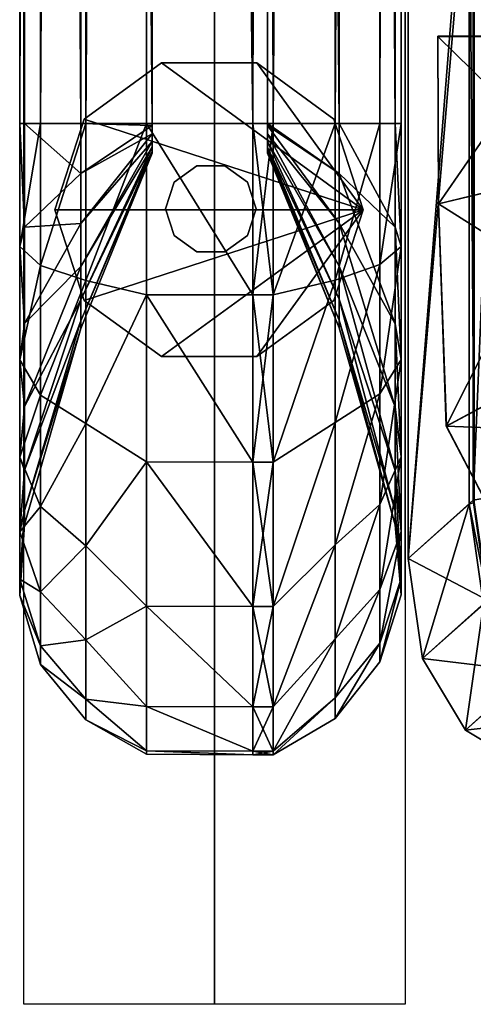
# Model space of a CAD drawing. Header units: inches. Extents: x -211 to 145, y -42 to 108.
# Tile 40 of 222: x -130.4 to -128.84, y 73.25 to 76.63. Entities that reach past the tile are written whole.
import ezdxf

# ---------------------------------------------------------------- set-up
doc = ezdxf.new("R2010")
doc.units = ezdxf.units.IN
doc.header["$MEASUREMENT"] = 0
for name, color, linetype in [('A-FURN', 7, 'Continuous'), ('A-FURN-P-SEAT', 2, 'Continuous'), ('A-FURN-P-SEAT-T', 2, 'Continuous')]:
    doc.layers.add(name, color=color, linetype=linetype)
for name, color, linetype, true_color in [('CET color Grey57', 7, 'Continuous', 0x91938e), ('CET color Grey62', 7, 'Continuous', 0x9e9f9a), ('CET color Grey65', 7, 'Continuous', 0xa4a5aa), ('CET color Grey71', 7, 'Continuous', 0xb6b6b6)]:
    doc.layers.add(name, color=color, linetype=linetype, true_color=true_color)
doc.styles.add('Arial', font='arial.ttf')

# ---------------------------------------------------------------- blocks, each defined once
blk = doc.blocks.new('*C25')
at = {"layer": 'A-FURN-P-SEAT', "linetype": 'Continuous'}
for points in [[(-23.8809, 15.5595), (-23.8809, -17.01), (-24.5374, -17.01), (-24.5374, -17.01), (-24.5374, 16.216)], [(-23.8809, 15.5595), (-23.8809, -17.01), (-24.5374, -17.01), (-24.5374, -17.01), (-24.5374, 16.216)], [(-23.2244, 14.903), (-23.2244, -17.01), (-23.8809, -17.01), (-23.8809, -17.01), (-23.8809, 15.5595)], [(-23.2244, 14.903), (-23.2244, -17.01), (-23.8809, -17.01), (-23.8809, -17.01), (-23.8809, 15.5595)]]:
    blk.add_lwpolyline(points, dxfattribs=at)
at = {"layer": 'A-FURN-P-SEAT-T', "linetype": 'Continuous', "style": 'Arial'}
blk.add_attdef('ITEXT', (-9.252, -17.2344), '', height=2.8, dxfattribs=at).dxf.unprotected_set("ltscale", 0)
blk = doc.blocks.new('*C47')
at = {"layer": 'CET color Grey57', "linetype": 'Continuous'}
mesh = blk.add_polyface(dxfattribs=at)
corners = [(-24.3419, -13.9786, 48.4445), (-24.0954, -13.9786, 47.8405), (-24.0954, -13.9857, 47.8389), (-24.3239, -13.9785, 49.7906), (-24.1157, -13.9785, 49.9092), (-24.1157, 14.817, 49.9083), (-24.3239, 14.817, 49.7896), (-23.7488, -13.9785, 49.911), (-23.7488, 14.817, 49.91), (-24.3419, 14.8169, 48.4435), (-24.0954, 14.8169, 47.8395), (-24.536, -13.9786, 49.1186), (-24.536, 14.817, 49.1176), (-24.552, -13.9786, 49.3628), (-24.552, 14.817, 49.3618), (-24.4802, -13.9786, 49.6001), (-24.4802, 14.817, 49.5991), (-24.0262, 15.4576, 49.9078), (-24.2439, 15.5182, 48.443), (-24.4304, 15.5726, 49.1171), (-24.3766, 15.5578, 49.5986), (-24.2264, 15.5149, 49.7892), (-24.0954, -13.9857, 2.5309), (-24.0954, -13.9786, 2.5294), (-24.3419, -13.9786, 1.9254), (-24.3239, -13.9785, 0.5793), (-24.3239, 14.817, 0.5803), (-24.1157, 14.817, 0.4616), (-24.1157, -13.9785, 0.4606), (-23.7488, 14.817, 0.4599), (-23.7488, -13.9785, 0.4589), (-24.0954, 14.8169, 2.5304), (-24.3419, 14.8169, 1.9264), (-24.536, 14.817, 1.2522), (-24.536, -13.9786, 1.2512), (-24.552, 14.817, 1.0081), (-24.552, -13.9786, 1.0071), (-24.4802, 14.817, 0.7708), (-24.4802, -13.9786, 0.7698), (-24.0262, 15.4576, 0.462), (-24.0071, 15.4495, 47.8391)]
mesh.append_faces([[corners[k] for k in face] for face in [(0, 1, 2, 0), (3, 4, 5, 3), (5, 6, 3, 5), (7, 8, 5, 7), (5, 4, 7, 5), (1, 0, 9, 1), (9, 10, 1, 9), (0, 11, 12, 0), (12, 9, 0, 12), (11, 13, 14, 11), (14, 12, 11, 14), (13, 15, 16, 13), (16, 14, 13, 16), (15, 3, 6, 15), (6, 16, 15, 6), (6, 5, 17, 6), (10, 9, 18, 10), (9, 12, 19, 9), (14, 16, 20, 14), (16, 6, 21, 16), (22, 23, 24, 22), (25, 26, 27, 25), (27, 28, 25, 27), (27, 29, 30, 27), (30, 28, 27, 30), (23, 31, 32, 23), (32, 24, 23, 32), (24, 32, 33, 24), (33, 34, 24, 33), (34, 33, 35, 34), (35, 36, 34, 35), (36, 35, 37, 36), (37, 38, 36, 37), (38, 37, 26, 38), (26, 25, 38, 26), (29, 27, 39, 29), (23, 22, 2, 23), (23, 2, 1, 23), (31, 10, 40, 31), (10, 31, 23, 10), (23, 1, 10, 23)]])
mesh = blk.add_polyface(dxfattribs=at)
corners = [(-23.6789, -13.9785, 49.9113), (-23.4655, -13.9785, 49.7858), (-23.4655, 14.817, 49.7848), (-23.6789, 14.817, 49.9103), (-23.3125, -13.9786, 49.5915), (-23.3125, 14.817, 49.5905), (-23.2391, -13.9786, 49.3609), (-23.2391, 14.817, 49.3599), (-23.2589, -13.9786, 49.1198), (-23.2588, 14.817, 49.1188), (-23.4526, -13.9786, 48.4415), (-23.4526, 14.8169, 48.4405), (-23.6984, -13.9786, 47.8405), (-23.6984, 14.8169, 47.8395), (-23.2542, 15.2357, 49.5903), (-23.1837, 15.2152, 49.3597), (-23.2027, 15.2203, 49.1185), (-23.3891, 15.273, 48.4402), (-23.6789, -13.9785, 0.4585), (-23.6789, 14.817, 0.4595), (-23.4655, 14.817, 0.585), (-23.4655, -13.9785, 0.584), (-23.3125, 14.817, 0.7793), (-23.3125, -13.9785, 0.7783), (-23.2391, 14.817, 1.01), (-23.2391, -13.9786, 1.009), (-23.2588, 14.817, 1.2511), (-23.2589, -13.9786, 1.2501), (-23.4526, 14.8169, 1.9294), (-23.4526, -13.9786, 1.9284), (-23.6984, 14.8169, 2.5304), (-23.6984, -13.9786, 2.5294), (-23.2542, 15.2357, 0.7796), (-23.1837, 15.2152, 1.0102), (-23.2027, 15.2204, 1.2513), (-23.7488, -13.9785, 49.911), (-23.7488, 14.817, 49.91), (-23.7488, 14.817, 0.4599), (-23.7488, -13.9785, 0.4589), (-23.6984, -13.9857, 2.5309), (-23.6984, -14.0805, 13.9132), (-23.6984, -13.9857, 47.8389), (-23.6984, -14.0145, 47.8295), (-23.6984, -14.0398, 47.813), (-23.6984, -14.0601, 47.7905)]
mesh.append_faces([[corners[k] for k in face] for face in [(0, 1, 2, 0), (0, 2, 3, 0), (1, 4, 5, 1), (1, 5, 2, 1), (4, 6, 7, 4), (4, 7, 5, 4), (6, 8, 9, 6), (6, 9, 7, 6), (8, 10, 11, 8), (8, 11, 9, 8), (10, 12, 13, 10), (10, 13, 11, 10), (2, 5, 14, 2), (5, 7, 15, 5), (7, 9, 16, 7), (9, 11, 17, 9), (18, 19, 20, 18), (18, 20, 21, 18), (21, 20, 22, 21), (21, 22, 23, 21), (23, 22, 24, 23), (23, 24, 25, 23), (25, 24, 26, 25), (25, 26, 27, 25), (27, 26, 28, 27), (27, 28, 29, 27), (29, 28, 30, 29), (29, 30, 31, 29), (20, 32, 22, 20), (22, 33, 24, 22), (24, 34, 26, 24), (35, 0, 3, 35), (35, 3, 36, 35), (37, 19, 18, 37), (37, 18, 38, 37), (13, 12, 31, 13), (13, 31, 30, 13), (39, 31, 40, 39), (12, 41, 42, 12), (12, 42, 43, 12), (12, 43, 44, 12)]])
mesh = blk.add_polyface(dxfattribs=at)
corners = [(-21.5314, -14.952, 12.1188), (-21.1728, -14.3777, 11.9261), (-21.3264, -14.2536, 11.9259), (-21.1723, -14.3783, 11.0353), (-21.5309, -14.9533, 10.8418), (-21.8121, -14.7262, 10.8414), (-21.3258, -14.2544, 11.0351), (-21.8127, -14.7247, 12.1184), (-21.4454, -14.0966, 11.9256), (-22.0312, -14.4363, 12.1179), (-21.0238, -13.8361, 11.6768), (-22.0305, -14.4379, 10.8409), (-21.4447, -14.0976, 11.0348), (-22.4419, -14.6766, 10.8975), (-23.11, -14.255, 11.2603), (-22.64, -14.1428, 10.8966), (-23.0834, -15.0197, 11.6974), (-22.6411, -14.1412, 12.0603), (-23.1105, -14.2544, 11.6964), (-22.4428, -14.6753, 12.0612), (-22.1774, -14.0341, 12.1173), (-21.5174, -13.8822, 11.9253), (-21.0387, -13.7689, 11.6767), (-22.1766, -14.036, 10.8403), (-21.5165, -13.8834, 11.0345), (-23.1123, -13.6784, 11.2595), (-22.7103, -13.6787, 10.8958), (-23.1128, -13.6777, 11.6955), (-22.7113, -13.6768, 12.0595), (-22.2355, -13.6778, 12.1166), (-21.5582, -13.6796, 11.9248), (-21.0419, -13.6822, 11.6764), (-21.0381, -13.7694, 11.2823), (-21.5573, -13.681, 11.034), (-22.2347, -13.6798, 10.8396)]
mesh.append_faces([[corners[k] for k in face] for face in [(0, 1, 2, 0), (3, 4, 5, 3), (3, 5, 6, 3), (7, 2, 8, 7), (7, 8, 9, 7), (2, 10, 8, 2), (6, 5, 11, 6), (6, 11, 12, 6), (13, 14, 15, 13), (16, 17, 18, 16), (19, 9, 20, 19), (19, 20, 17, 19), (9, 8, 21, 9), (9, 21, 20, 9), (8, 22, 21, 8), (12, 11, 23, 12), (12, 23, 24, 12), (11, 13, 15, 11), (11, 15, 23, 11), (15, 14, 25, 15), (15, 25, 26, 15), (14, 18, 27, 14), (14, 27, 25, 14), (18, 17, 28, 18), (18, 28, 27, 18), (17, 20, 29, 17), (17, 29, 28, 17), (20, 21, 30, 20), (20, 30, 29, 20), (21, 31, 30, 21), (32, 24, 33, 32), (24, 23, 34, 24), (24, 34, 33, 24), (23, 15, 26, 23), (23, 26, 34, 23)]])
mesh = blk.add_polyface(dxfattribs=at)
corners = [(-24.0954, -14.0805, 13.9132), (-24.3419, -14.6845, 13.9132), (-24.3419, -14.6845, 47.7315), (-24.0954, -14.0805, 47.7315), (-24.3419, -14.6581, 47.9173), (-24.0954, -14.074, 47.7636), (-24.3419, -14.5853, 48.0888), (-24.0954, -14.0601, 47.7905), (-24.3419, -14.4711, 48.2359), (-24.536, -14.9524, 48.7079), (-24.536, -14.6672, 48.9284), (-24.3419, -14.3229, 48.3488), (-24.1157, -14.5679, 49.891), (-24.3239, -14.5186, 49.7148), (-24.3239, -15.0104, 49.5061), (-24.536, -14.335, 49.0684), (-24.3419, -14.1508, 48.4199), (-24.552, -14.7919, 49.1383), (-24.552, -14.4017, 49.3032), (-24.4802, -14.4666, 49.5315), (-24.4802, -14.9131, 49.3423), (-24.1157, -13.9785, 49.9092), (-23.7488, -14.5684, 49.8927), (-23.7488, -13.9785, 49.911), (-24.552, -13.9786, 49.3628), (-24.4802, -13.9786, 49.6001), (-24.3239, -13.9785, 49.7906), (-24.3419, -14.6845, 2.6383), (-24.3419, -14.6581, 2.4526), (-24.0954, -14.0805, 2.6383), (-24.3419, -14.5853, 2.2811), (-24.0954, -14.074, 2.6062), (-24.3419, -14.4711, 2.134), (-24.0954, -14.0601, 2.5793), (-24.536, -14.9524, 1.662), (-24.3419, -14.3229, 2.0211), (-24.0954, -14.0398, 2.5569), (-24.536, -14.6672, 1.4415), (-24.1157, -14.5679, 0.4789), (-23.7488, -14.5684, 0.4772), (-23.7488, -15.1438, 0.632), (-24.3419, -14.1507, 1.9499), (-24.536, -14.335, 1.3015), (-24.552, -14.4017, 1.0666), (-24.552, -14.7919, 1.2316), (-24.4802, -14.4666, 0.8383), (-24.4802, -14.9131, 1.0275), (-24.3239, -14.5186, 0.6551), (-24.3239, -15.0104, 0.8637), (-24.1157, -13.9785, 0.4606)]
mesh.append_faces([[corners[k] for k in face] for face in [(0, 1, 2, 0), (2, 3, 0, 2), (3, 2, 4, 3), (4, 5, 3, 4), (5, 4, 6, 5), (6, 7, 5, 6), (7, 6, 8, 7), (8, 9, 10, 8), (10, 11, 8, 10), (12, 13, 14, 12), (11, 10, 15, 11), (15, 16, 11, 15), (10, 17, 18, 10), (18, 15, 10, 18), (19, 18, 17, 19), (13, 19, 20, 13), (13, 12, 21, 13), (22, 23, 21, 22), (21, 12, 22, 21), (15, 18, 24, 15), (18, 19, 25, 18), (19, 13, 26, 19), (27, 1, 0, 27), (28, 27, 29, 28), (30, 28, 31, 30), (32, 30, 33, 32), (30, 32, 34, 30), (35, 32, 36, 35), (32, 35, 37, 32), (37, 34, 32, 37), (38, 39, 40, 38), (35, 41, 42, 35), (42, 37, 35, 42), (37, 42, 43, 37), (43, 44, 37, 43), (44, 43, 45, 44), (45, 46, 44, 45), (46, 45, 47, 46), (47, 48, 46, 47), (49, 38, 47, 49), (39, 38, 49, 39)]])
mesh = blk.add_polyface(dxfattribs=at)
corners = [(-24.3419, -14.4711, 48.2359), (-24.0954, -14.0398, 47.813), (-24.0954, -14.0601, 47.7905), (-24.3419, -14.3229, 48.3488), (-24.0954, -14.0145, 47.8295), (-24.3419, -14.1508, 48.4199), (-24.0954, -13.9857, 47.8389), (-24.1157, -13.9785, 49.9092), (-24.3239, -13.9785, 49.7906), (-24.3239, -14.5186, 49.7148), (-24.3419, -13.9786, 48.4445), (-24.536, -14.335, 49.0684), (-24.536, -13.9786, 49.1186), (-24.552, -13.9786, 49.3628), (-24.4802, -13.9786, 49.6001), (-24.552, -14.4017, 49.3032), (-24.4802, -14.4666, 49.5315), (-24.0954, -14.0805, 13.9132), (-24.0954, -14.0805, 2.6383), (-24.3419, -14.6845, 2.6383), (-24.0954, -14.074, 2.6062), (-24.3419, -14.6581, 2.4526), (-24.0954, -14.0601, 2.5793), (-24.3419, -14.5853, 2.2811), (-24.0954, -14.0398, 2.5569), (-24.3419, -14.4711, 2.134), (-24.0954, -14.0145, 2.5404), (-24.3419, -14.3229, 2.0211), (-24.0954, -13.9857, 2.5309), (-24.3419, -14.1507, 1.9499), (-24.3239, -14.5186, 0.6551), (-24.3239, -13.9785, 0.5793), (-24.1157, -13.9785, 0.4606), (-23.7488, -13.9785, 0.4589), (-23.7488, -14.5684, 0.4772), (-24.3419, -13.9786, 1.9254), (-24.536, -13.9786, 1.2512), (-24.536, -14.335, 1.3015), (-24.552, -13.9786, 1.0071), (-24.552, -14.4017, 1.0666), (-24.4802, -13.9786, 0.7698), (-24.4802, -14.4666, 0.8383), (-24.0954, -14.0805, 47.7315), (-24.0954, -14.074, 47.7636)]
mesh.append_faces([[corners[k] for k in face] for face in [(0, 1, 2, 0), (1, 0, 3, 1), (3, 4, 1, 3), (4, 3, 5, 4), (5, 6, 4, 5), (7, 8, 9, 7), (6, 5, 10, 6), (5, 11, 12, 5), (12, 10, 5, 12), (13, 12, 11, 13), (14, 13, 15, 14), (8, 14, 16, 8), (17, 18, 19, 17), (18, 20, 21, 18), (20, 22, 23, 20), (22, 24, 25, 22), (24, 26, 27, 24), (26, 28, 29, 26), (29, 27, 26, 29), (30, 31, 32, 30), (32, 33, 34, 32), (35, 29, 28, 35), (29, 35, 36, 29), (36, 37, 29, 36), (37, 36, 38, 37), (38, 39, 37, 38), (39, 38, 40, 39), (40, 41, 39, 40), (41, 40, 31, 41), (31, 30, 41, 31), (28, 26, 24, 28), (24, 22, 20, 24), (28, 24, 20, 28), (20, 18, 17, 20), (17, 42, 43, 17), (20, 17, 43, 20), (43, 2, 1, 43), (1, 4, 6, 1), (43, 1, 6, 43), (20, 43, 6, 20), (28, 20, 6, 28)]])
mesh = blk.add_polyface(dxfattribs=at)
corners = [(-23.6984, -14.0805, 47.7315), (-23.4526, -14.6815, 47.7315), (-23.4526, -14.6815, 13.9132), (-23.6984, -14.074, 47.7636), (-23.4526, -14.6552, 47.9165), (-23.6984, -14.0601, 47.7905), (-23.4526, -14.5827, 48.0873), (-23.6984, -14.0398, 47.813), (-23.4526, -14.4689, 48.2338), (-23.2589, -14.9532, 48.7087), (-23.4526, -14.3214, 48.3462), (-23.2589, -14.6678, 48.9294), (-23.6984, -14.0145, 47.8295), (-23.6789, -15.144, 49.7382), (-23.4655, -14.5173, 49.7102), (-23.6789, -14.5685, 49.893), (-23.4655, -15.0079, 49.502), (-23.3125, -14.4642, 49.5233), (-23.3125, -14.9087, 49.335), (-23.2391, -14.7909, 49.1367), (-23.2391, -14.4012, 49.3015), (-23.2589, -14.3353, 49.0695), (-23.4526, -14.1499, 48.4171), (-23.4655, -13.9785, 49.7858), (-23.3125, -13.9786, 49.5915), (-23.2391, -13.9786, 49.3609), (-23.6984, -14.0805, 2.6384), (-23.4526, -14.6815, 2.6384), (-23.4526, -14.6552, 2.4533), (-23.6984, -14.074, 2.6062), (-23.4526, -14.5827, 2.2826), (-23.6984, -14.0601, 2.5793), (-23.4526, -14.4689, 2.1361), (-23.6984, -14.0398, 2.5569), (-23.2589, -14.9532, 1.6612), (-23.2589, -14.6678, 1.4405), (-23.4526, -14.3214, 2.0237), (-23.6789, -15.144, 0.6317), (-23.6789, -14.5685, 0.4769), (-23.4655, -14.5173, 0.6596), (-23.4655, -15.0079, 0.8678), (-23.3125, -14.4642, 0.8466), (-23.3125, -14.9087, 1.0349), (-23.2391, -14.4012, 1.0684), (-23.2391, -14.7909, 1.2332), (-23.2589, -14.3353, 1.3003), (-23.4526, -14.1499, 1.9528), (-23.4655, -13.9785, 0.584), (-23.3125, -13.9785, 0.7783), (-23.2391, -13.9786, 1.009), (-23.7488, -14.5684, 49.8927), (-23.6789, -13.9785, 49.9113), (-23.7488, -14.5684, 0.4772)]
mesh.append_faces([[corners[k] for k in face] for face in [(0, 1, 2, 0), (1, 0, 3, 1), (1, 3, 4, 1), (4, 3, 5, 4), (4, 5, 6, 4), (6, 7, 8, 6), (9, 8, 10, 9), (9, 10, 11, 9), (8, 12, 10, 8), (13, 14, 15, 13), (16, 17, 14, 16), (18, 19, 20, 18), (18, 20, 17, 18), (19, 11, 21, 19), (19, 21, 20, 19), (11, 10, 22, 11), (11, 22, 21, 11), (15, 14, 23, 15), (14, 17, 24, 14), (17, 20, 25, 17), (26, 2, 27, 26), (27, 28, 29, 27), (27, 29, 26, 27), (28, 30, 31, 28), (28, 31, 29, 28), (30, 32, 33, 30), (34, 35, 36, 34), (34, 36, 32, 34), (37, 38, 39, 37), (40, 39, 41, 40), (42, 41, 43, 42), (42, 43, 44, 42), (44, 43, 45, 44), (44, 45, 35, 44), (35, 45, 46, 35), (35, 46, 36, 35), (38, 47, 39, 38), (39, 48, 41, 39), (41, 49, 43, 41), (50, 15, 51, 50), (52, 38, 37, 52)]])
mesh = blk.add_polyface(dxfattribs=at)
corners = [(-23.6984, -14.0805, 47.7315), (-23.4526, -14.6815, 13.9132), (-23.6984, -14.0805, 13.9132), (-23.4526, -14.5827, 48.0873), (-23.6984, -14.0601, 47.7905), (-23.6984, -14.0398, 47.813), (-23.4526, -14.4689, 48.2338), (-23.6984, -14.0145, 47.8295), (-23.4526, -14.3214, 48.3462), (-23.6984, -13.9857, 47.8389), (-23.4526, -14.1499, 48.4171), (-23.6789, -14.5685, 49.893), (-23.4655, -13.9785, 49.7858), (-23.6789, -13.9785, 49.9113), (-23.4655, -14.5173, 49.7102), (-23.3125, -13.9786, 49.5915), (-23.3125, -14.4642, 49.5233), (-23.2391, -13.9786, 49.3609), (-23.2391, -14.4012, 49.3015), (-23.2589, -14.3353, 49.0695), (-23.2589, -13.9786, 49.1198), (-23.4526, -13.9786, 48.4415), (-23.6984, -13.9786, 47.8405), (-23.6984, -14.0805, 2.6384), (-23.4526, -14.5827, 2.2826), (-23.6984, -14.0398, 2.5569), (-23.6984, -14.0601, 2.5793), (-23.4526, -14.4689, 2.1361), (-23.4526, -14.3214, 2.0237), (-23.6984, -14.0145, 2.5404), (-23.4526, -14.1499, 1.9528), (-23.6984, -13.9857, 2.5309), (-23.6789, -14.5685, 0.4769), (-23.6789, -13.9785, 0.4585), (-23.4655, -13.9785, 0.584), (-23.4655, -14.5173, 0.6596), (-23.3125, -13.9785, 0.7783), (-23.3125, -14.4642, 0.8466), (-23.2391, -13.9786, 1.009), (-23.2391, -14.4012, 1.0684), (-23.2589, -13.9786, 1.2501), (-23.2589, -14.3353, 1.3003), (-23.4526, -13.9786, 1.9284), (-23.6984, -13.9786, 2.5294), (-23.7488, -14.5684, 49.8927), (-23.7488, -13.9785, 49.911), (-23.7488, -13.9785, 0.4589), (-23.7488, -14.5684, 0.4772), (-23.6984, -14.074, 2.6062), (-23.6984, -14.074, 47.7636)]
mesh.append_faces([[corners[k] for k in face] for face in [(0, 1, 2, 0), (3, 4, 5, 3), (6, 5, 7, 6), (8, 7, 9, 8), (8, 9, 10, 8), (11, 12, 13, 11), (14, 15, 12, 14), (16, 17, 15, 16), (18, 19, 20, 18), (18, 20, 17, 18), (19, 10, 21, 19), (19, 21, 20, 19), (10, 9, 22, 10), (10, 22, 21, 10), (23, 2, 1, 23), (24, 25, 26, 24), (27, 28, 29, 27), (27, 29, 25, 27), (28, 30, 31, 28), (28, 31, 29, 28), (32, 33, 34, 32), (35, 34, 36, 35), (37, 36, 38, 37), (39, 38, 40, 39), (39, 40, 41, 39), (41, 40, 42, 41), (41, 42, 30, 41), (30, 42, 43, 30), (30, 43, 31, 30), (44, 13, 45, 44), (46, 33, 32, 46), (46, 32, 47, 46), (2, 23, 48, 2), (2, 48, 26, 2), (2, 26, 25, 2), (2, 25, 29, 2), (2, 29, 31, 2), (2, 43, 22, 2), (22, 4, 49, 22), (22, 49, 0, 22), (22, 0, 2, 22)]])
mesh = blk.add_polyface(dxfattribs=at)
corners = [(-21.3394, -15.5613, 10.8989), (-21.4764, -15.9486, 11.263), (-22.1609, -15.9068, 11.2626), (-21.7827, -15.3567, 10.8986), (-21.4765, -15.9484, 11.699), (-22.1612, -15.9066, 11.6987), (-21.3398, -15.5605, 12.0626), (-21.7833, -15.3558, 12.0622), (-21.1974, -15.1063, 12.119), (-21.5314, -14.952, 12.1188), (-21.1971, -15.1076, 10.842), (-21.5309, -14.9533, 10.8418), (-22.778, -15.6027, 11.262), (-22.1536, -15.0571, 10.8981), (-22.7784, -15.6024, 11.6981), (-22.1544, -15.0561, 12.0618), (-21.8127, -14.7247, 12.1184), (-21.3264, -14.2536, 11.9259), (-21.8121, -14.7262, 10.8414), (-23.0829, -15.0201, 11.2613), (-22.4419, -14.6766, 10.8975), (-23.0834, -15.0197, 11.6974), (-22.4428, -14.6753, 12.0612), (-22.0312, -14.4363, 12.1179), (-22.0305, -14.4379, 10.8409), (-23.11, -14.255, 11.2603), (-23.1105, -14.2544, 11.6964), (-22.6411, -14.1412, 12.0603)]
mesh.append_faces([[corners[k] for k in face] for face in [(0, 1, 2, 0), (0, 2, 3, 0), (1, 4, 5, 1), (1, 5, 2, 1), (4, 6, 7, 4), (4, 7, 5, 4), (6, 8, 9, 6), (6, 9, 7, 6), (10, 0, 3, 10), (10, 3, 11, 10), (3, 2, 12, 3), (3, 12, 13, 3), (2, 5, 14, 2), (2, 14, 12, 2), (5, 7, 15, 5), (5, 15, 14, 5), (7, 9, 16, 7), (7, 16, 15, 7), (9, 17, 16, 9), (11, 3, 13, 11), (11, 13, 18, 11), (13, 12, 19, 13), (13, 19, 20, 13), (12, 14, 21, 12), (12, 21, 19, 12), (14, 15, 22, 14), (14, 22, 21, 14), (15, 16, 23, 15), (15, 23, 22, 15), (18, 13, 20, 18), (18, 20, 24, 18), (20, 19, 25, 20), (19, 21, 26, 19), (19, 26, 25, 19), (21, 22, 27, 21)]])
mesh = blk.add_polyface(dxfattribs=at)
corners = [(-24.3419, -14.6845, 13.9132), (-24.536, -15.3586, 13.9132), (-24.536, -15.3586, 47.7315), (-24.3419, -14.6845, 47.7315), (-24.536, -15.3101, 48.0888), (-24.3419, -14.6581, 47.9173), (-24.536, -15.1716, 48.4216), (-24.3419, -14.5853, 48.0888), (-24.536, -14.9524, 48.7079), (-24.3419, -14.4711, 48.2359), (-24.552, -15.3839, 48.5422), (-24.552, -15.1267, 48.8788), (-24.1157, -15.1429, 49.7364), (-24.3239, -15.0104, 49.5061), (-24.3239, -15.4322, 49.1784), (-24.552, -14.7919, 49.1383), (-24.536, -14.6672, 48.9284), (-24.4802, -15.2962, 49.045), (-24.4802, -14.9131, 49.3423), (-24.1157, -14.5679, 49.891), (-23.7488, -15.1438, 49.7379), (-23.7488, -14.5684, 49.8927), (-24.4802, -14.4666, 49.5315), (-24.3239, -14.5186, 49.7148), (-24.3419, -14.6845, 2.6383), (-24.536, -15.3586, 2.6383), (-24.3419, -14.6581, 2.4526), (-24.536, -15.3101, 2.2811), (-24.3419, -14.5853, 2.2811), (-24.536, -15.1716, 1.9482), (-24.536, -14.9524, 1.662), (-24.552, -15.1267, 1.4911), (-24.552, -15.3839, 1.8277), (-24.3239, -15.4322, 1.1915), (-24.3239, -15.0104, 0.8637), (-24.1157, -15.1429, 0.6335), (-24.536, -14.6672, 1.4415), (-24.552, -14.7919, 1.2316), (-24.4802, -14.9131, 1.0275), (-24.4802, -15.2962, 1.3249), (-24.3239, -14.5186, 0.6551), (-24.1157, -14.5679, 0.4789), (-23.7488, -15.1438, 0.632)]
mesh.append_faces([[corners[k] for k in face] for face in [(0, 1, 2, 0), (2, 3, 0, 2), (3, 2, 4, 3), (4, 5, 3, 4), (5, 4, 6, 5), (6, 7, 5, 6), (7, 6, 8, 7), (8, 9, 7, 8), (6, 10, 11, 6), (11, 8, 6, 11), (12, 13, 14, 12), (8, 11, 15, 8), (15, 16, 8, 15), (11, 17, 18, 11), (18, 15, 11, 18), (17, 14, 13, 17), (13, 18, 17, 13), (13, 12, 19, 13), (20, 21, 19, 20), (19, 12, 20, 19), (15, 18, 22, 15), (18, 13, 23, 18), (0, 24, 25, 0), (25, 1, 0, 25), (24, 26, 27, 24), (27, 25, 24, 27), (26, 28, 29, 26), (29, 27, 26, 29), (30, 29, 28, 30), (29, 30, 31, 29), (31, 32, 29, 31), (33, 34, 35, 33), (30, 36, 37, 30), (37, 31, 30, 37), (31, 37, 38, 31), (38, 39, 31, 38), (39, 38, 34, 39), (34, 33, 39, 34), (34, 40, 41, 34), (41, 35, 34, 41), (42, 35, 41, 42)]])
mesh = blk.add_polyface(dxfattribs=at)
corners = [(-23.4526, -14.6815, 47.7315), (-23.2589, -15.3598, 47.7315), (-23.2589, -15.3598, 13.9132), (-23.4526, -14.6815, 13.9132), (-23.4526, -14.6552, 47.9165), (-23.2589, -15.3112, 48.0891), (-23.4526, -14.5827, 48.0873), (-23.2589, -15.1726, 48.4222), (-23.2391, -15.3822, 48.5413), (-23.2589, -14.9532, 48.7087), (-23.2391, -15.1254, 48.8775), (-23.4526, -14.4689, 48.2338), (-23.4655, -15.4288, 49.175), (-23.3125, -15.29, 49.039), (-23.3125, -14.9087, 49.335), (-23.4655, -15.0079, 49.502), (-23.2391, -14.7909, 49.1367), (-23.2589, -14.6678, 48.9294), (-23.6789, -15.144, 49.7382), (-23.4655, -14.5173, 49.7102), (-23.3125, -14.4642, 49.5233), (-23.4526, -14.6815, 2.6384), (-23.2589, -15.3598, 2.6384), (-23.2589, -15.3112, 2.2808), (-23.4526, -14.6552, 2.4533), (-23.2589, -15.1726, 1.9477), (-23.4526, -14.5827, 2.2826), (-23.2391, -15.3822, 1.8286), (-23.2391, -15.1254, 1.4924), (-23.2589, -14.9532, 1.6612), (-23.4526, -14.4689, 2.1361), (-23.6789, -15.6409, 0.9878), (-23.6789, -15.144, 0.6317), (-23.4655, -15.0079, 0.8678), (-23.4655, -15.4288, 1.1948), (-23.3125, -14.9087, 1.0349), (-23.3125, -15.29, 1.3309), (-23.2391, -14.7909, 1.2332), (-23.2589, -14.6678, 1.4405), (-23.4655, -14.5173, 0.6596), (-23.3125, -14.4642, 0.8466), (-23.7488, -15.1438, 49.7379), (-23.6789, -14.5685, 49.893), (-23.7488, -14.5684, 49.8927), (-23.7488, -15.1438, 0.632), (-23.7488, -14.5684, 0.4772)]
mesh.append_faces([[corners[k] for k in face] for face in [(0, 1, 2, 0), (0, 2, 3, 0), (1, 0, 4, 1), (1, 4, 5, 1), (5, 4, 6, 5), (5, 6, 7, 5), (8, 7, 9, 8), (8, 9, 10, 8), (7, 6, 11, 7), (7, 11, 9, 7), (12, 13, 14, 12), (12, 14, 15, 12), (13, 10, 16, 13), (13, 16, 14, 13), (10, 9, 17, 10), (10, 17, 16, 10), (18, 15, 19, 18), (15, 14, 20, 15), (21, 3, 2, 21), (21, 2, 22, 21), (22, 23, 24, 22), (22, 24, 21, 22), (23, 25, 26, 23), (23, 26, 24, 23), (27, 28, 29, 27), (27, 29, 25, 27), (25, 29, 30, 25), (25, 30, 26, 25), (31, 32, 33, 31), (34, 33, 35, 34), (34, 35, 36, 34), (36, 35, 37, 36), (36, 37, 28, 36), (28, 37, 38, 28), (28, 38, 29, 28), (32, 39, 33, 32), (33, 40, 35, 33), (41, 18, 42, 41), (41, 42, 43, 41), (44, 32, 31, 44), (45, 32, 44, 45)]])
mesh = blk.add_polyface(dxfattribs=at)
corners = [(-23.2589, -15.3598, 47.7315), (-23.2391, -15.6009, 47.7315), (-23.2391, -15.6009, 13.9132), (-23.2589, -15.3598, 13.9132), (-23.3125, -15.8315, 47.7315), (-23.3125, -15.8315, 13.9132), (-23.2391, -15.5443, 48.1504), (-23.3125, -15.7674, 48.2091), (-23.2589, -15.3112, 48.0891), (-23.2391, -15.3822, 48.5413), (-23.3125, -15.5828, 48.6552), (-23.2589, -15.1726, 48.4222), (-23.6789, -15.9865, 48.8816), (-23.4655, -15.4288, 49.175), (-23.6789, -15.6409, 49.382), (-23.4655, -15.7518, 48.7511), (-23.3125, -15.29, 49.039), (-23.2391, -15.1254, 48.8775), (-23.4655, -15.0079, 49.502), (-23.6789, -15.144, 49.7382), (-23.2589, -15.3598, 2.6384), (-23.2391, -15.6009, 2.6384), (-23.3125, -15.8315, 2.6384), (-23.3125, -15.7674, 2.1608), (-23.2391, -15.5443, 2.2194), (-23.2589, -15.3112, 2.2808), (-23.3125, -15.5828, 1.7147), (-23.2391, -15.3822, 1.8286), (-23.2589, -15.1726, 1.9477), (-23.6789, -15.9865, 1.4882), (-23.6789, -15.6409, 0.9878), (-23.4655, -15.4288, 1.1948), (-23.4655, -15.7518, 1.6188), (-23.3125, -15.29, 1.3309), (-23.2391, -15.1254, 1.4924), (-23.4655, -15.0079, 0.8678), (-23.7488, -15.6406, 49.3818), (-23.7488, -15.1438, 49.7379), (-23.7488, -15.6406, 0.9881), (-23.7488, -15.1438, 0.632)]
mesh.append_faces([[corners[k] for k in face] for face in [(0, 1, 2, 0), (0, 2, 3, 0), (1, 4, 5, 1), (1, 5, 2, 1), (4, 1, 6, 4), (4, 6, 7, 4), (1, 0, 8, 1), (1, 8, 6, 1), (7, 6, 9, 7), (7, 9, 10, 7), (6, 8, 11, 6), (6, 11, 9, 6), (12, 13, 14, 12), (15, 10, 16, 15), (15, 16, 13, 15), (10, 9, 17, 10), (10, 17, 16, 10), (14, 13, 18, 14), (14, 18, 19, 14), (20, 3, 2, 20), (20, 2, 21, 20), (21, 2, 5, 21), (21, 5, 22, 21), (22, 23, 24, 22), (22, 24, 21, 22), (21, 24, 25, 21), (21, 25, 20, 21), (23, 26, 27, 23), (23, 27, 24, 23), (24, 27, 28, 24), (24, 28, 25, 24), (29, 30, 31, 29), (32, 31, 33, 32), (32, 33, 26, 32), (26, 33, 34, 26), (26, 34, 27, 26), (30, 35, 31, 30), (36, 14, 19, 36), (36, 19, 37, 36), (38, 30, 29, 38), (39, 30, 38, 39)]])
mesh = blk.add_polyface(dxfattribs=at)
corners = [(-24.552, -15.6028, 13.9132), (-24.4802, -15.8401, 13.9132), (-24.4802, -15.8401, 47.7315), (-24.552, -15.6028, 47.7315), (-24.536, -15.3586, 13.9132), (-24.536, -15.3586, 47.7315), (-24.552, -15.5462, 48.1509), (-24.536, -15.3101, 48.0888), (-24.4802, -15.7757, 48.2113), (-24.552, -15.3839, 48.5422), (-24.536, -15.1716, 48.4216), (-24.4802, -15.5902, 48.6594), (-24.3239, -15.7559, 48.7535), (-24.1157, -15.6394, 49.3806), (-24.3239, -15.4322, 49.1784), (-24.4802, -15.2962, 49.045), (-24.552, -15.1267, 48.8788), (-24.1157, -15.1429, 49.7364), (-23.7488, -15.6406, 49.3818), (-23.7488, -15.1438, 49.7379), (-24.552, -15.6028, 2.6383), (-24.4802, -15.8401, 2.6383), (-24.536, -15.3586, 2.6383), (-24.536, -15.3101, 2.2811), (-24.552, -15.5462, 2.219), (-24.4802, -15.7757, 2.1586), (-24.536, -15.1716, 1.9482), (-24.552, -15.3839, 1.8277), (-24.4802, -15.5902, 1.7105), (-24.3239, -15.7559, 1.6164), (-24.3239, -15.4322, 1.1915), (-24.1157, -15.6394, 0.9893), (-23.7488, -15.6406, 0.9881), (-23.7488, -15.9862, 1.4884), (-24.552, -15.1267, 1.4911), (-24.4802, -15.2962, 1.3249), (-24.1157, -15.1429, 0.6335), (-23.7488, -15.1438, 0.632)]
mesh.append_faces([[corners[k] for k in face] for face in [(0, 1, 2, 0), (2, 3, 0, 2), (4, 0, 3, 4), (3, 5, 4, 3), (5, 3, 6, 5), (6, 7, 5, 6), (3, 2, 8, 3), (8, 6, 3, 8), (7, 6, 9, 7), (9, 10, 7, 9), (6, 8, 11, 6), (11, 9, 6, 11), (12, 11, 8, 12), (13, 14, 12, 13), (9, 11, 15, 9), (15, 16, 9, 15), (11, 12, 14, 11), (14, 15, 11, 14), (14, 13, 17, 14), (18, 19, 17, 18), (17, 13, 18, 17), (0, 20, 21, 0), (4, 22, 20, 4), (20, 0, 4, 20), (22, 23, 24, 22), (24, 20, 22, 24), (20, 24, 25, 20), (23, 26, 27, 23), (27, 24, 23, 27), (24, 27, 28, 24), (28, 25, 24, 28), (25, 28, 29, 25), (29, 30, 31, 29), (31, 32, 33, 31), (27, 34, 35, 27), (35, 28, 27, 35), (28, 35, 30, 28), (30, 29, 28, 30), (36, 31, 30, 36), (36, 37, 32, 36), (32, 31, 36, 32)]])
mesh = blk.add_polyface(dxfattribs=at)
corners = [(-23.3125, -15.8315, 47.7315), (-23.4655, -16.0258, 47.7315), (-23.4655, -16.0258, 13.9132), (-23.3125, -15.8315, 13.9132), (-23.6789, -16.1513, 47.7315), (-23.6789, -16.1513, 13.9132), (-23.7488, -16.151, 47.7315), (-23.7488, -16.151, 13.9132), (-23.4655, -15.9553, 48.2585), (-23.6789, -16.1392, 48.3027), (-23.3125, -15.7674, 48.2091), (-23.4655, -15.7518, 48.7511), (-23.6789, -15.9865, 48.8816), (-23.3125, -15.5828, 48.6552), (-23.4655, -15.4288, 49.175), (-23.3125, -15.8315, 2.6384), (-23.4655, -16.0258, 2.6384), (-23.6789, -16.1513, 2.6384), (-23.7488, -16.151, 2.6384), (-23.6789, -16.1392, 2.0672), (-23.4655, -15.9553, 2.1113), (-23.3125, -15.7674, 2.1608), (-23.6789, -15.9865, 1.4882), (-23.4655, -15.7518, 1.6188), (-23.3125, -15.5828, 1.7147), (-23.4655, -15.4288, 1.1948), (-23.7488, -16.1389, 48.3026), (-23.7488, -15.9862, 48.8815), (-23.6789, -15.6409, 49.382), (-23.7488, -15.6406, 49.3818), (-23.7488, -16.1389, 2.0673), (-23.7488, -15.9862, 1.4884), (-23.7488, -15.6406, 0.9881)]
mesh.append_faces([[corners[k] for k in face] for face in [(0, 1, 2, 0), (0, 2, 3, 0), (1, 4, 5, 1), (1, 5, 2, 1), (4, 6, 7, 4), (4, 7, 5, 4), (4, 1, 8, 4), (4, 8, 9, 4), (1, 0, 10, 1), (1, 10, 8, 1), (9, 8, 11, 9), (9, 11, 12, 9), (8, 10, 13, 8), (8, 13, 11, 8), (12, 11, 14, 12), (15, 3, 2, 15), (15, 2, 16, 15), (16, 2, 5, 16), (16, 5, 17, 16), (17, 5, 7, 17), (17, 7, 18, 17), (17, 19, 20, 17), (17, 20, 16, 17), (16, 20, 21, 16), (16, 21, 15, 16), (19, 22, 23, 19), (19, 23, 20, 19), (20, 23, 24, 20), (20, 24, 21, 20), (22, 25, 23, 22), (6, 4, 9, 6), (6, 9, 26, 6), (26, 9, 12, 26), (26, 12, 27, 26), (27, 12, 28, 27), (27, 28, 29, 27), (30, 19, 17, 30), (30, 17, 18, 30), (31, 22, 19, 31), (31, 19, 30, 31), (32, 22, 31, 32)]])
mesh = blk.add_polyface(dxfattribs=at)
corners = [(-24.3239, -16.0306, 13.9132), (-24.1157, -16.1492, 13.9132), (-24.1157, -16.1492, 47.7315), (-24.3239, -16.0306, 47.7315), (-24.4802, -15.8401, 13.9132), (-24.4802, -15.8401, 47.7315), (-24.1157, -16.1372, 48.3021), (-24.3239, -15.9599, 48.2598), (-23.7488, -16.151, 47.7315), (-23.7488, -16.1389, 48.3026), (-24.4802, -15.7757, 48.2113), (-24.1157, -15.9847, 48.8806), (-24.3239, -15.7559, 48.7535), (-23.7488, -15.9862, 48.8815), (-24.1157, -15.6394, 49.3806), (-23.7488, -15.6406, 49.3818), (-24.3239, -16.0306, 2.6383), (-24.1157, -16.1492, 2.6383), (-24.4802, -15.8401, 2.6383), (-24.552, -15.6028, 13.9132), (-24.3239, -15.9599, 2.1101), (-24.1157, -16.1372, 2.0677), (-23.7488, -16.1389, 2.0673), (-23.7488, -16.151, 2.6383), (-24.4802, -15.7757, 2.1586), (-24.552, -15.6028, 2.6383), (-24.3239, -15.7559, 1.6164), (-24.1157, -15.9847, 1.4893), (-23.7488, -15.9862, 1.4884), (-24.1157, -15.6394, 0.9893), (-23.7488, -16.151, 13.9132)]
mesh.append_faces([[corners[k] for k in face] for face in [(0, 1, 2, 0), (2, 3, 0, 2), (4, 0, 3, 4), (3, 5, 4, 3), (3, 2, 6, 3), (6, 7, 3, 6), (8, 9, 6, 8), (6, 2, 8, 6), (5, 3, 7, 5), (7, 10, 5, 7), (7, 6, 11, 7), (11, 12, 7, 11), (9, 13, 11, 9), (11, 6, 9, 11), (10, 7, 12, 10), (12, 11, 14, 12), (13, 15, 14, 13), (14, 11, 13, 14), (0, 16, 17, 0), (17, 1, 0, 17), (4, 18, 16, 4), (16, 0, 4, 16), (18, 4, 19, 18), (16, 20, 21, 16), (21, 17, 16, 21), (21, 22, 23, 21), (23, 17, 21, 23), (24, 18, 25, 24), (18, 24, 20, 18), (20, 16, 18, 20), (20, 26, 27, 20), (27, 21, 20, 27), (27, 28, 22, 27), (22, 21, 27, 22), (26, 20, 24, 26), (29, 27, 26, 29), (28, 27, 29, 28), (2, 1, 30, 2), (30, 8, 2, 30), (1, 17, 23, 1), (23, 30, 1, 23)]])
at = {"layer": 'CET color Grey62', "linetype": 'Continuous'}
mesh = blk.add_polyface(dxfattribs=at)
corners = [(-23.225, -15.2313, 13.142), (-23.225, -15.4501, 13.0756), (-23.225, -12, 13.142), (-23.225, -12, 9.638), (-23.225, -15.2313, 9.638), (-23.225, -15.4501, 9.7044), (-23.225, -15.595, 9.8811), (-23.225, -15.6174, 10.1085), (-23.225, -15.5097, 10.3101), (-23.225, -15.3463, 10.4735), (-23.225, -15.261, 10.6012), (-23.225, -15.231, 10.7519), (-23.225, -15.231, 12.0282), (-23.225, -15.261, 12.1788), (-23.225, -15.3463, 12.3065), (-23.225, -15.5097, 12.4699), (-23.225, -15.6174, 12.6716), (-23.225, -15.595, 12.899)]
mesh.append_faces([[corners[k] for k in face] for face in [(14, 1, 0, 14), (13, 14, 0, 13), (12, 13, 0, 12), (2, 12, 0, 2), (15, 17, 1, 15), (14, 15, 1, 14), (15, 16, 17, 15), (2, 11, 12, 2), (4, 10, 11, 4), (2, 4, 11, 2), (5, 9, 10, 5), (4, 5, 10, 4), (5, 8, 9, 5), (6, 7, 8, 6), (5, 6, 8, 5), (2, 3, 4, 2)]])
at = {"layer": 'CET color Grey65', "linetype": 'Continuous'}
mesh = blk.add_polyface(dxfattribs=at)
corners = [(-22.217, -16.0764, 12.2248), (-22.1841, -15.9582, 15.8943), (-22.203, 15.7584, 15.764), (-19.9512, 15.7689, 12.2254), (-19.9512, -16.0619, 15.7632), (-19.9512, 15.6565, 15.9002), (-23.0022, -0.1276, 12.2253), (-23.0044, 12.7947, 12.2253), (-22.8881, 12.7947, 15.9009), (-22.9883, -0.1276, 15.7633), (-22.9904, -12.8308, 15.7633), (-22.4266, -16.2628, 13.9943), (-23.214, 15.1831, 13.9943), (-19.9512, -16.2628, 13.9943), (-19.9512, 15.9705, 13.9943), (-23.214, -12.8308, 13.9943), (-23.2118, -0.1276, 13.9943), (-23.214, 12.7947, 13.9943), (-23.0043, 14.9814, 12.2247), (-22.9904, -15.2744, 15.764), (-22.8856, 14.9528, 15.8946), (-23.214, -15.4754, 13.9943), (-22.4266, 15.9705, 13.9943), (-22.5614, -16.0272, 12.2248), (-22.8075, -15.8796, 12.2248), (-22.9551, 15.3259, 12.2247), (-22.8075, 15.572, 12.2247), (-22.9412, -15.6189, 15.764), (-22.7935, -15.865, 15.764), (-22.5034, -15.9124, 15.8936), (-22.5475, 15.7092, 15.764), (-22.7935, 15.5616, 15.764), (-22.8398, 15.2721, 15.894), (-22.7711, -16.2136, 13.9943), (-23.0171, -16.066, 13.9943), (-23.1648, -15.8199, 13.9943), (-23.1648, 15.5276, 13.9943), (-23.0171, 15.7736, 13.9943), (-22.7711, 15.9213, 13.9943), (-22.2169, 15.7688, 12.2247), (-22.203, -16.0618, 15.764), (-22.1841, 15.6541, 15.8942), (-19.9512, -16.0765, 12.2254), (-19.9512, -15.9606, 15.9004), (-19.9512, 15.7585, 15.7633), (-23.0044, -12.8308, 12.2253), (-22.9904, 12.7947, 15.7633), (-22.8859, -0.1276, 15.9009), (-22.8881, -12.8308, 15.9009), (-23.0044, -15.289, 12.2248), (-22.8856, -15.2569, 15.8946), (-22.9904, 14.971, 15.764), (-22.9551, -15.6335, 12.2248), (-22.5614, 15.7196, 12.2247), (-22.8398, -15.5761, 15.894), (-22.7161, -15.7877, 15.8934), (-22.5475, -16.0126, 15.764), (-22.5034, 15.6083, 15.8936), (-22.7163, 15.4835, 15.8933), (-22.9412, 15.3155, 15.764), (-22.2098, -16.0598, 12.1708), (-22.2098, 15.7517, 12.1707), (-19.9512, 15.7518, 12.171), (-19.9512, -16.0598, 12.1711), (-22.987, -12.8308, 12.171), (-22.9849, -0.1276, 12.171), (-22.987, 12.7947, 12.171), (-22.987, -15.2826, 12.1708), (-22.987, 14.9745, 12.1707), (-22.5513, -16.011, 12.1708), (-22.7931, -15.8659, 12.1708), (-22.9382, -15.6241, 12.1708), (-22.9382, 15.316, 12.1707), (-22.7931, 15.5578, 12.1707), (-22.5513, 15.7029, 12.1707), (0.0001, -15.9554, 15.9004), (0.0001, 15.6618, 15.9002), (0.0001, 15.9757, 13.9943), (0.0001, 15.7741, 12.2254), (0.0001, 15.7637, 15.7633), (0.0001, 15.757, 12.171), (0.0001, -16.0546, 12.1711), (19.9464, -16.0765, 12.2254), (0.0001, -16.0713, 12.2254), (0.0001, -16.2576, 13.9943), (19.9464, -16.2628, 13.9943), (22.9997, 12.7947, 12.2253), (23.0019, -0.1276, 12.2253), (23.2115, -0.1276, 13.9943), (23.2093, 12.7947, 13.9943), (19.9464, -16.0619, 15.7632), (22.1983, -16.0618, 15.764), (22.4219, -16.2628, 13.9943), (19.9464, 15.7689, 12.2254), (22.2122, 15.7688, 12.2247), (22.4219, 15.9705, 13.9943), (19.9464, 15.9705, 13.9943), (22.9997, -12.8308, 12.2253), (22.9996, -15.289, 12.2248), (23.2093, -15.4754, 13.9943), (23.2093, -12.8308, 13.9943), (22.9857, 12.7947, 15.7633), (22.9856, 14.971, 15.764), (23.2093, 15.1831, 13.9943), (22.9879, -0.1276, 15.7633), (22.2123, -16.0764, 12.2248), (22.1982, 15.7584, 15.764), (19.9464, 15.7585, 15.7633), (22.9857, -15.2744, 15.764), (22.9857, -12.8308, 15.7633), (22.9996, 14.9814, 12.2247), (22.5427, -16.0126, 15.764), (22.7663, -16.2136, 13.9943), (22.5567, 15.7196, 12.2247), (22.7663, 15.9213, 13.9943), (22.5567, -16.0272, 12.2248), (22.5427, 15.7092, 15.764), (22.7888, -15.865, 15.764), (23.0124, -16.066, 13.9943), (22.9364, -15.6189, 15.764), (23.16, -15.8199, 13.9943), (22.8028, 15.572, 12.2247), (23.0124, 15.7737, 13.9943), (22.9504, 15.3259, 12.2247), (23.16, 15.5276, 13.9943), (22.8028, -15.8796, 12.2248), (22.9504, -15.6335, 12.2248), (22.7888, 15.5616, 15.764), (22.9364, 15.3155, 15.764), (22.8834, 12.7947, 15.9009), (22.8856, -0.1276, 15.9009), (19.9464, -15.9606, 15.9004), (22.7114, -15.7877, 15.8934), (22.4987, -15.9124, 15.8936), (22.1794, -15.9582, 15.8943), (22.8834, -12.8308, 15.9009), (22.7115, 15.4835, 15.8933), (22.8351, 15.2721, 15.894), (22.8809, 14.9528, 15.8946), (22.8809, -15.2569, 15.8946), (22.8351, -15.5762, 15.894), (19.9464, 15.6565, 15.9002), (22.1794, 15.6541, 15.8942), (22.4987, 15.6083, 15.8936), (0.0001, -16.0567, 15.7632), (22.9823, -15.2826, 12.1708), (22.9335, -15.6241, 12.1708), (22.2051, 15.7517, 12.1707), (22.5466, 15.7029, 12.1707), (22.5466, -16.011, 12.1708), (22.2051, -16.0598, 12.1708), (22.7884, -15.8659, 12.1708), (22.9335, 15.316, 12.1707), (22.9823, 14.9745, 12.1707), (22.7884, 15.5578, 12.1707), (22.9823, -12.8308, 12.171), (19.9464, 15.7518, 12.171), (19.9464, -16.0598, 12.1711), (22.9845, -0.1276, 12.171), (22.9823, 12.7947, 12.171)]
mesh.append_faces([[corners[k] for k in face] for face in [(42, 83, 84, 42), (42, 84, 13, 42), (7, 6, 16, 7), (7, 16, 17, 7), (4, 40, 11, 4), (4, 11, 13, 4), (3, 39, 22, 3), (3, 22, 14, 3), (45, 49, 21, 45), (45, 21, 15, 45), (6, 45, 15, 6), (6, 15, 16, 6), (46, 51, 12, 46), (46, 12, 17, 46), (16, 9, 46, 16), (16, 46, 17, 16), (11, 0, 42, 11), (11, 42, 13, 11), (22, 2, 44, 22), (22, 44, 14, 22), (14, 44, 79, 14), (14, 79, 77, 14), (21, 19, 10, 21), (21, 10, 15, 21), (15, 10, 9, 15), (15, 9, 16, 15), (12, 18, 7, 12), (12, 7, 17, 12), (40, 56, 33, 40), (40, 33, 11, 40), (39, 53, 38, 39), (39, 38, 22, 39), (11, 33, 23, 11), (11, 23, 0, 11), (22, 38, 30, 22), (22, 30, 2, 22), (56, 28, 34, 56), (56, 34, 33, 56), (28, 27, 35, 28), (28, 35, 34, 28), (27, 19, 21, 27), (27, 21, 35, 27), (53, 26, 37, 53), (53, 37, 38, 53), (26, 25, 36, 26), (26, 36, 37, 26), (25, 18, 12, 25), (25, 12, 36, 25), (33, 34, 24, 33), (33, 24, 23, 33), (34, 35, 52, 34), (34, 52, 24, 34), (35, 21, 49, 35), (35, 49, 52, 35), (38, 37, 31, 38), (38, 31, 30, 38), (37, 36, 59, 37), (37, 59, 31, 37), (36, 12, 51, 36), (36, 51, 59, 36), (1, 40, 4, 1), (1, 4, 43, 1), (20, 51, 46, 20), (20, 46, 8, 20), (43, 4, 144, 43), (43, 144, 75, 43), (5, 44, 2, 5), (5, 2, 41, 5), (8, 46, 9, 8), (8, 9, 47, 8), (47, 9, 10, 47), (47, 10, 48, 47), (48, 10, 19, 48), (48, 19, 50, 48), (49, 67, 71, 49), (49, 71, 52, 49), (39, 61, 74, 39), (39, 74, 53, 39), (40, 1, 29, 40), (40, 29, 56, 40), (51, 20, 32, 51), (51, 32, 59, 51), (23, 69, 60, 23), (23, 60, 0, 23), (24, 70, 69, 24), (24, 69, 23, 24), (52, 71, 70, 52), (52, 70, 24, 52), (25, 72, 68, 25), (25, 68, 18, 25), (26, 73, 72, 26), (26, 72, 25, 26), (53, 74, 73, 53), (53, 73, 26, 53), (27, 54, 50, 27), (27, 50, 19, 27), (28, 55, 54, 28), (28, 54, 27, 28), (56, 29, 55, 56), (56, 55, 28, 56), (30, 57, 41, 30), (30, 41, 2, 30), (31, 58, 57, 31), (31, 57, 30, 31), (59, 32, 58, 59), (59, 58, 31, 59), (67, 49, 45, 67), (67, 45, 64, 67), (61, 39, 3, 61), (61, 3, 62, 61), (62, 3, 78, 62), (62, 78, 80, 62), (63, 42, 0, 63), (63, 0, 60, 63), (64, 45, 6, 64), (64, 6, 65, 64), (65, 6, 7, 65), (65, 7, 66, 65), (66, 7, 18, 66), (66, 18, 68, 66), (78, 3, 14, 78), (78, 14, 77, 78), (144, 4, 13, 144), (144, 13, 84, 144), (79, 44, 5, 79), (79, 5, 76, 79), (83, 42, 63, 83), (83, 63, 81, 83), (82, 85, 84, 82), (82, 84, 83, 82), (86, 89, 88, 86), (86, 88, 87, 86), (90, 85, 92, 90), (90, 92, 91, 90), (93, 96, 95, 93), (93, 95, 94, 93), (97, 100, 99, 97), (97, 99, 98, 97), (87, 88, 100, 87), (87, 100, 97, 87), (101, 89, 103, 101), (101, 103, 102, 101), (88, 89, 101, 88), (88, 101, 104, 88), (92, 85, 82, 92), (92, 82, 105, 92), (95, 96, 107, 95), (95, 107, 106, 95), (96, 77, 79, 96), (96, 79, 107, 96), (99, 100, 109, 99), (99, 109, 108, 99), (100, 88, 104, 100), (100, 104, 109, 100), (103, 89, 86, 103), (103, 86, 110, 103), (91, 92, 112, 91), (91, 112, 111, 91), (94, 95, 114, 94), (94, 114, 113, 94), (92, 105, 115, 92), (92, 115, 112, 92), (95, 106, 116, 95), (95, 116, 114, 95), (111, 112, 118, 111), (111, 118, 117, 111), (117, 118, 120, 117), (117, 120, 119, 117), (119, 120, 99, 119), (119, 99, 108, 119), (113, 114, 122, 113), (113, 122, 121, 113), (121, 122, 124, 121), (121, 124, 123, 121), (123, 124, 103, 123), (123, 103, 110, 123), (112, 115, 125, 112), (112, 125, 118, 112), (118, 125, 126, 118), (118, 126, 120, 118), (120, 126, 98, 120), (120, 98, 99, 120), (114, 116, 127, 114), (114, 127, 122, 114), (122, 127, 128, 122), (122, 128, 124, 122), (124, 128, 102, 124), (124, 102, 103, 124), (134, 131, 90, 134), (134, 90, 91, 134), (138, 129, 101, 138), (138, 101, 102, 138), (131, 75, 144, 131), (131, 144, 90, 131), (141, 142, 106, 141), (141, 106, 107, 141), (129, 130, 104, 129), (129, 104, 101, 129), (130, 135, 109, 130), (130, 109, 104, 130), (135, 139, 108, 135), (135, 108, 109, 135), (98, 126, 146, 98), (98, 146, 145, 98), (94, 113, 148, 94), (94, 148, 147, 94), (91, 111, 133, 91), (91, 133, 134, 91), (102, 128, 137, 102), (102, 137, 138, 102), (115, 105, 150, 115), (115, 150, 149, 115), (125, 115, 149, 125), (125, 149, 151, 125), (126, 125, 151, 126), (126, 151, 146, 126), (123, 110, 153, 123), (123, 153, 152, 123), (121, 123, 152, 121), (121, 152, 154, 121), (113, 121, 154, 113), (113, 154, 148, 113), (119, 108, 139, 119), (119, 139, 140, 119), (117, 119, 140, 117), (117, 140, 132, 117), (111, 117, 132, 111), (111, 132, 133, 111), (116, 106, 142, 116), (116, 142, 143, 116), (127, 116, 143, 127), (127, 143, 136, 127), (128, 127, 136, 128), (128, 136, 137, 128), (145, 155, 97, 145), (145, 97, 98, 145), (147, 156, 93, 147), (147, 93, 94, 147), (156, 80, 78, 156), (156, 78, 93, 156), (157, 150, 105, 157), (157, 105, 82, 157), (155, 158, 87, 155), (155, 87, 97, 155), (158, 159, 86, 158), (158, 86, 87, 158), (159, 153, 110, 159), (159, 110, 86, 159), (78, 77, 96, 78), (78, 96, 93, 78), (144, 84, 85, 144), (144, 85, 90, 144), (79, 76, 141, 79), (79, 141, 107, 79), (83, 81, 157, 83), (83, 157, 82, 83)]])
at = {"layer": 'CET color Grey71', "linetype": 'Continuous'}
mesh = blk.add_polyface(dxfattribs=at)
corners = [(-23.369, -14.275), (-23.4704, -13.9629), (-23.7359, -13.77), (-24.0641, -13.77), (-24.3296, -13.9629), (-24.431, -14.275), (-24.3296, -14.5871), (-24.0641, -14.78), (-23.7359, -14.78), (-23.4704, -14.5871), (-23.369, -14.275, 0.312), (-23.4704, -13.9629, 0.312), (-23.7359, -13.77, 0.312), (-24.0641, -13.77, 0.312), (-24.3296, -13.9629, 0.312), (-24.431, -14.275, 0.312), (-24.3296, -14.5871, 0.312), (-24.0641, -14.78, 0.312), (-23.7359, -14.78, 0.312), (-23.4704, -14.5871, 0.312), (-23.7382, -14.2722, 0.312), (-23.768, -14.1806, 0.312), (-23.846, -14.1239, 0.312), (-23.9424, -14.1239, 0.312), (-24.0204, -14.1806, 0.312), (-24.0502, -14.2722, 0.312), (-24.0204, -14.3639, 0.312), (-23.9424, -14.4206, 0.312), (-23.846, -14.4206, 0.312), (-23.768, -14.3639, 0.312), (-23.7382, -14.2722, 1.965), (-23.768, -14.1806, 1.965), (-23.846, -14.1239, 1.965), (-23.9424, -14.1239, 1.965), (-24.0204, -14.1806, 1.965), (-24.0502, -14.2722, 1.965), (-24.0204, -14.3639, 1.965), (-23.9424, -14.4206, 1.965), (-23.846, -14.4206, 1.965), (-23.768, -14.3639, 1.965)]
mesh.append_faces([[corners[k] for k in face] for face in [(0, 1, 11, 0), (0, 11, 10, 0), (1, 2, 12, 1), (1, 12, 11, 1), (2, 3, 13, 2), (2, 13, 12, 2), (3, 4, 14, 3), (3, 14, 13, 3), (4, 5, 15, 4), (4, 15, 14, 4), (5, 6, 16, 5), (5, 16, 15, 5), (6, 7, 17, 6), (6, 17, 16, 6), (7, 8, 18, 7), (7, 18, 17, 7), (8, 9, 19, 8), (8, 19, 18, 8), (9, 0, 10, 9), (9, 10, 19, 9), (10, 11, 12, 10), (10, 12, 13, 10), (10, 13, 14, 10), (10, 14, 15, 10), (10, 15, 16, 10), (10, 16, 17, 10), (10, 17, 18, 10), (10, 18, 19, 10), (20, 21, 31, 20), (20, 31, 30, 20), (21, 22, 32, 21), (21, 32, 31, 21), (22, 23, 33, 22), (22, 33, 32, 22), (23, 24, 34, 23), (23, 34, 33, 23), (24, 25, 35, 24), (24, 35, 34, 24), (25, 26, 36, 25), (25, 36, 35, 25), (26, 27, 37, 26), (26, 37, 36, 26), (27, 28, 38, 27), (27, 38, 37, 27), (28, 29, 39, 28), (28, 39, 38, 28), (29, 20, 30, 29), (29, 30, 39, 29)]])
blk = doc.blocks.new('*C46')
at = {"layer": 'A-FURN', "linetype": 'Continuous'}
blk.add_blockref('*C47', (-105.8449, 90.2559), dxfattribs=at)

msp = doc.modelspace()

# ---------------------------------------------------------------- block references
at = {"layer": 'A-FURN', "linetype": 'Continuous'}
for name, p in [('*C46', (0, 0)), ('*C25', (-105.8449, 90.2559))]:
    msp.add_blockref(name, p, dxfattribs=at)

doc.saveas('drawing.dxf')
